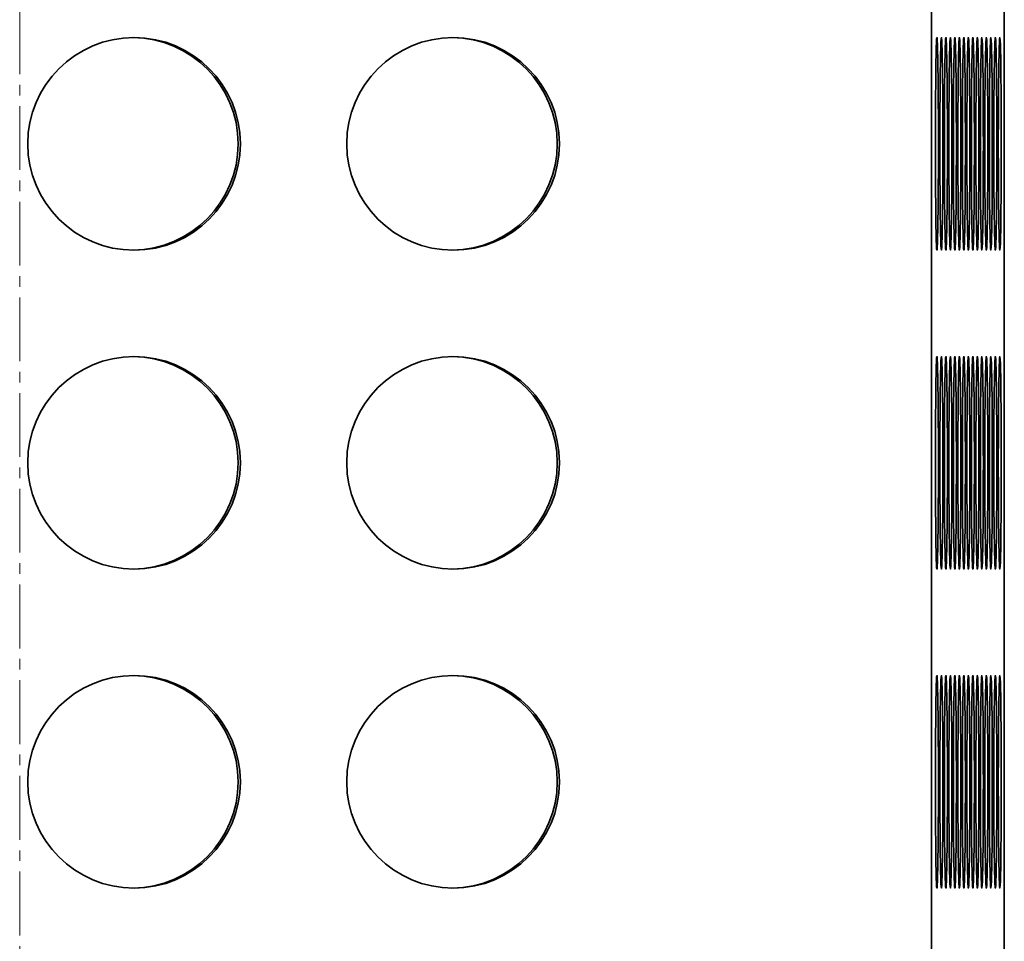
# Model space of a CAD drawing. Header units: millimetres. Extents: x 2945 to 26725, y -1082 to 16127.
# Tile 71 of 151: x 12295 to 12480, y 7329 to 7503. Entities that reach past the tile are written whole.
import ezdxf

# ---------------------------------------------------------------- set-up
doc = ezdxf.new("R2010")
doc.units = ezdxf.units.MM
doc.linetypes.add('点画线', pattern=[18, 12, -2, 2, -2])
doc.layers.add('中心线层', color=1, linetype='点画线', lineweight=18)
doc.layers.add('几何体', color=7, linetype='Continuous', lineweight=35)

msp = doc.modelspace()

# ---------------------------------------------------------------- linework, layer by layer
at = {"layer": '中心线层'}
msp.add_line((12295.254, 7900.461), (12295.254, 5098.61), dxfattribs=at)
at = {"layer": '几何体'}
for p, q in [((12466.751, 5259.352), (12466.751, 7659.352)), ((12480.412, 5259.352), (12480.412, 7659.352))]:
    msp.add_line(p, q, dxfattribs=at)
for points in [[(12468.019, 7479.352), (12468.016, 7482.017), (12468.009, 7484.635), (12467.996, 7487.159), (12467.979, 7489.544), (12467.958, 7491.747), (12467.933, 7493.728), (12467.904, 7495.453), (12467.872, 7496.891), (12467.838, 7498.015), (12467.802, 7498.807), (12467.765, 7499.251), (12467.728, 7499.34), (12467.69, 7499.073), (12467.653, 7498.454), (12467.618, 7497.493), (12467.585, 7496.209), (12467.555, 7494.625), (12467.528, 7492.767), (12467.505, 7490.67), (12467.486, 7488.372), (12467.471, 7485.912), (12467.461, 7483.335), (12467.456, 7480.687), (12467.456, 7478.016), (12467.461, 7475.368), (12467.471, 7472.791), (12467.486, 7470.331), (12467.505, 7468.033), (12467.528, 7465.936), (12467.555, 7464.078), (12467.585, 7462.494), (12467.618, 7461.21), (12467.653, 7460.249), (12467.69, 7459.63), (12467.728, 7459.363), (12467.765, 7459.452), (12467.802, 7459.896), (12467.838, 7460.688), (12467.872, 7461.813), (12467.904, 7463.25), (12467.933, 7464.975), (12467.958, 7466.957), (12467.979, 7469.159), (12467.996, 7471.544), (12468.009, 7474.068), (12468.016, 7476.686), (12468.019, 7479.352)], [(12468.864, 7479.352), (12468.861, 7482.017), (12468.854, 7484.635), (12468.841, 7487.159), (12468.824, 7489.544), (12468.803, 7491.747), (12468.778, 7493.728), (12468.749, 7495.453), (12468.717, 7496.891), (12468.683, 7498.015), (12468.647, 7498.807), (12468.61, 7499.251), (12468.573, 7499.34), (12468.535, 7499.073), (12468.498, 7498.454), (12468.463, 7497.493), (12468.43, 7496.209), (12468.4, 7494.625), (12468.373, 7492.767), (12468.35, 7490.67), (12468.331, 7488.372), (12468.316, 7485.912), (12468.306, 7483.335), (12468.301, 7480.687), (12468.301, 7478.016), (12468.306, 7475.368), (12468.316, 7472.791), (12468.331, 7470.331), (12468.35, 7468.033), (12468.373, 7465.936), (12468.4, 7464.078), (12468.43, 7462.494), (12468.463, 7461.21), (12468.498, 7460.249), (12468.535, 7459.63), (12468.573, 7459.363), (12468.61, 7459.452), (12468.647, 7459.896), (12468.683, 7460.688), (12468.717, 7461.813), (12468.749, 7463.25), (12468.778, 7464.975), (12468.803, 7466.957), (12468.824, 7469.159), (12468.841, 7471.544), (12468.854, 7474.068), (12468.861, 7476.686), (12468.864, 7479.352)], [(12469.709, 7479.352), (12469.706, 7482.017), (12469.699, 7484.635), (12469.686, 7487.159), (12469.669, 7489.544), (12469.648, 7491.747), (12469.623, 7493.728), (12469.594, 7495.453), (12469.562, 7496.891), (12469.528, 7498.015), (12469.492, 7498.807), (12469.455, 7499.251), (12469.418, 7499.34), (12469.38, 7499.073), (12469.343, 7498.454), (12469.308, 7497.493), (12469.275, 7496.209), (12469.245, 7494.625), (12469.218, 7492.767), (12469.195, 7490.67), (12469.176, 7488.372), (12469.161, 7485.912), (12469.151, 7483.335), (12469.146, 7480.687), (12469.146, 7478.016), (12469.151, 7475.368), (12469.161, 7472.791), (12469.176, 7470.331), (12469.195, 7468.033), (12469.218, 7465.936), (12469.245, 7464.078), (12469.275, 7462.494), (12469.308, 7461.21), (12469.343, 7460.249), (12469.38, 7459.63), (12469.418, 7459.363), (12469.455, 7459.452), (12469.492, 7459.896), (12469.528, 7460.688), (12469.562, 7461.813), (12469.594, 7463.25), (12469.623, 7464.975), (12469.648, 7466.957), (12469.669, 7469.159), (12469.686, 7471.544), (12469.699, 7474.068), (12469.706, 7476.686), (12469.709, 7479.352)], [(12470.554, 7479.352), (12470.551, 7482.017), (12470.544, 7484.635), (12470.531, 7487.159), (12470.514, 7489.544), (12470.493, 7491.747), (12470.468, 7493.728), (12470.439, 7495.453), (12470.407, 7496.891), (12470.373, 7498.015), (12470.337, 7498.807), (12470.3, 7499.251), (12470.263, 7499.34), (12470.225, 7499.073), (12470.188, 7498.454), (12470.153, 7497.493), (12470.12, 7496.209), (12470.09, 7494.625), (12470.063, 7492.767), (12470.04, 7490.67), (12470.021, 7488.372), (12470.006, 7485.912), (12469.996, 7483.335), (12469.991, 7480.687), (12469.991, 7478.016), (12469.996, 7475.368), (12470.006, 7472.791), (12470.021, 7470.331), (12470.04, 7468.033), (12470.063, 7465.936), (12470.09, 7464.078), (12470.12, 7462.494), (12470.153, 7461.21), (12470.188, 7460.249), (12470.225, 7459.63), (12470.263, 7459.363), (12470.3, 7459.452), (12470.337, 7459.896), (12470.373, 7460.688), (12470.407, 7461.813), (12470.439, 7463.25), (12470.468, 7464.975), (12470.493, 7466.957), (12470.514, 7469.159), (12470.531, 7471.544), (12470.544, 7474.068), (12470.551, 7476.686), (12470.554, 7479.352)], [(12471.399, 7479.352), (12471.396, 7482.017), (12471.389, 7484.635), (12471.376, 7487.159), (12471.359, 7489.544), (12471.338, 7491.747), (12471.313, 7493.728), (12471.284, 7495.453), (12471.252, 7496.891), (12471.218, 7498.015), (12471.182, 7498.807), (12471.145, 7499.251), (12471.107, 7499.34), (12471.07, 7499.073), (12471.033, 7498.454), (12470.998, 7497.493), (12470.965, 7496.209), (12470.935, 7494.625), (12470.908, 7492.767), (12470.885, 7490.67), (12470.866, 7488.372), (12470.851, 7485.912), (12470.841, 7483.335), (12470.836, 7480.687), (12470.836, 7478.016), (12470.841, 7475.368), (12470.851, 7472.791), (12470.866, 7470.331), (12470.885, 7468.033), (12470.908, 7465.936), (12470.935, 7464.078), (12470.965, 7462.494), (12470.998, 7461.21), (12471.033, 7460.249), (12471.07, 7459.63), (12471.107, 7459.363), (12471.145, 7459.452), (12471.182, 7459.896), (12471.218, 7460.688), (12471.252, 7461.813), (12471.284, 7463.25), (12471.313, 7464.975), (12471.338, 7466.957), (12471.359, 7469.159), (12471.376, 7471.544), (12471.389, 7474.068), (12471.396, 7476.686), (12471.399, 7479.352)], [(12472.244, 7479.352), (12472.241, 7482.017), (12472.234, 7484.635), (12472.221, 7487.159), (12472.204, 7489.544), (12472.183, 7491.747), (12472.158, 7493.728), (12472.129, 7495.453), (12472.097, 7496.891), (12472.063, 7498.015), (12472.027, 7498.807), (12471.99, 7499.251), (12471.952, 7499.34), (12471.915, 7499.073), (12471.878, 7498.454), (12471.843, 7497.493), (12471.81, 7496.209), (12471.78, 7494.625), (12471.753, 7492.767), (12471.73, 7490.67), (12471.711, 7488.372), (12471.696, 7485.912), (12471.686, 7483.335), (12471.681, 7480.687), (12471.681, 7478.016), (12471.686, 7475.368), (12471.696, 7472.791), (12471.711, 7470.331), (12471.73, 7468.033), (12471.753, 7465.936), (12471.78, 7464.078), (12471.81, 7462.494), (12471.843, 7461.21), (12471.878, 7460.249), (12471.915, 7459.63), (12471.952, 7459.363), (12471.99, 7459.452), (12472.027, 7459.896), (12472.063, 7460.688), (12472.097, 7461.813), (12472.129, 7463.25), (12472.158, 7464.975), (12472.183, 7466.957), (12472.204, 7469.159), (12472.221, 7471.544), (12472.234, 7474.068), (12472.241, 7476.686), (12472.244, 7479.352)], [(12473.089, 7479.352), (12473.086, 7482.017), (12473.079, 7484.635), (12473.066, 7487.159), (12473.049, 7489.544), (12473.028, 7491.747), (12473.003, 7493.728), (12472.974, 7495.453), (12472.942, 7496.891), (12472.908, 7498.015), (12472.872, 7498.807), (12472.835, 7499.251), (12472.797, 7499.34), (12472.76, 7499.073), (12472.723, 7498.454), (12472.688, 7497.493), (12472.655, 7496.209), (12472.625, 7494.625), (12472.598, 7492.767), (12472.575, 7490.67), (12472.556, 7488.372), (12472.541, 7485.912), (12472.531, 7483.335), (12472.526, 7480.687), (12472.526, 7478.016), (12472.531, 7475.368), (12472.541, 7472.791), (12472.556, 7470.331), (12472.575, 7468.033), (12472.598, 7465.936), (12472.625, 7464.078), (12472.655, 7462.494), (12472.688, 7461.21), (12472.723, 7460.249), (12472.76, 7459.63), (12472.797, 7459.363), (12472.835, 7459.452), (12472.872, 7459.896), (12472.908, 7460.688), (12472.942, 7461.813), (12472.974, 7463.25), (12473.003, 7464.975), (12473.028, 7466.957), (12473.049, 7469.159), (12473.066, 7471.544), (12473.079, 7474.068), (12473.086, 7476.686), (12473.089, 7479.352)], [(12473.934, 7479.352), (12473.931, 7482.017), (12473.924, 7484.635), (12473.911, 7487.159), (12473.894, 7489.544), (12473.873, 7491.747), (12473.848, 7493.728), (12473.819, 7495.453), (12473.787, 7496.891), (12473.753, 7498.015), (12473.717, 7498.807), (12473.68, 7499.251), (12473.642, 7499.34), (12473.605, 7499.073), (12473.568, 7498.454), (12473.533, 7497.493), (12473.5, 7496.209), (12473.47, 7494.625), (12473.443, 7492.767), (12473.42, 7490.67), (12473.401, 7488.372), (12473.386, 7485.912), (12473.376, 7483.335), (12473.371, 7480.687), (12473.371, 7478.016), (12473.376, 7475.368), (12473.386, 7472.791), (12473.401, 7470.331), (12473.42, 7468.033), (12473.443, 7465.936), (12473.47, 7464.078), (12473.5, 7462.494), (12473.533, 7461.21), (12473.568, 7460.249), (12473.605, 7459.63), (12473.642, 7459.363), (12473.68, 7459.452), (12473.717, 7459.896), (12473.753, 7460.688), (12473.787, 7461.813), (12473.819, 7463.25), (12473.848, 7464.975), (12473.873, 7466.957), (12473.894, 7469.159), (12473.911, 7471.544), (12473.924, 7474.068), (12473.931, 7476.686), (12473.934, 7479.352)], [(12474.779, 7479.352), (12474.776, 7482.017), (12474.769, 7484.635), (12474.756, 7487.159), (12474.739, 7489.544), (12474.718, 7491.747), (12474.693, 7493.728), (12474.664, 7495.453), (12474.632, 7496.891), (12474.598, 7498.015), (12474.562, 7498.807), (12474.525, 7499.251), (12474.487, 7499.34), (12474.45, 7499.073), (12474.413, 7498.454), (12474.378, 7497.493), (12474.345, 7496.209), (12474.315, 7494.625), (12474.288, 7492.767), (12474.265, 7490.67), (12474.246, 7488.372), (12474.231, 7485.912), (12474.221, 7483.335), (12474.216, 7480.687), (12474.216, 7478.016), (12474.221, 7475.368), (12474.231, 7472.791), (12474.246, 7470.331), (12474.265, 7468.033), (12474.288, 7465.936), (12474.315, 7464.078), (12474.345, 7462.494), (12474.378, 7461.21), (12474.413, 7460.249), (12474.45, 7459.63), (12474.487, 7459.363), (12474.525, 7459.452), (12474.562, 7459.896), (12474.598, 7460.688), (12474.632, 7461.813), (12474.664, 7463.25), (12474.693, 7464.975), (12474.718, 7466.957), (12474.739, 7469.159), (12474.756, 7471.544), (12474.769, 7474.068), (12474.776, 7476.686), (12474.779, 7479.352)], [(12475.624, 7479.352), (12475.621, 7482.017), (12475.614, 7484.635), (12475.601, 7487.159), (12475.584, 7489.544), (12475.563, 7491.747), (12475.538, 7493.728), (12475.509, 7495.453), (12475.477, 7496.891), (12475.443, 7498.015), (12475.407, 7498.807), (12475.37, 7499.251), (12475.332, 7499.34), (12475.295, 7499.073), (12475.258, 7498.454), (12475.223, 7497.493), (12475.19, 7496.209), (12475.16, 7494.625), (12475.133, 7492.767), (12475.11, 7490.67), (12475.09, 7488.372), (12475.076, 7485.912), (12475.066, 7483.335), (12475.061, 7480.687), (12475.061, 7478.016), (12475.066, 7475.368), (12475.076, 7472.791), (12475.09, 7470.331), (12475.11, 7468.033), (12475.133, 7465.936), (12475.16, 7464.078), (12475.19, 7462.494), (12475.223, 7461.21), (12475.258, 7460.249), (12475.295, 7459.63), (12475.332, 7459.363), (12475.37, 7459.452), (12475.407, 7459.896), (12475.443, 7460.688), (12475.477, 7461.813), (12475.509, 7463.25), (12475.538, 7464.975), (12475.563, 7466.957), (12475.584, 7469.159), (12475.601, 7471.544), (12475.614, 7474.068), (12475.621, 7476.686), (12475.624, 7479.352)], [(12476.469, 7479.352), (12476.466, 7482.017), (12476.459, 7484.635), (12476.446, 7487.159), (12476.429, 7489.544), (12476.408, 7491.747), (12476.383, 7493.728), (12476.354, 7495.453), (12476.322, 7496.891), (12476.288, 7498.015), (12476.252, 7498.807), (12476.215, 7499.251), (12476.177, 7499.34), (12476.14, 7499.073), (12476.103, 7498.454), (12476.068, 7497.493), (12476.035, 7496.209), (12476.005, 7494.625), (12475.978, 7492.767), (12475.955, 7490.67), (12475.935, 7488.372), (12475.921, 7485.912), (12475.911, 7483.335), (12475.906, 7480.687), (12475.906, 7478.016), (12475.911, 7475.368), (12475.921, 7472.791), (12475.935, 7470.331), (12475.955, 7468.033), (12475.978, 7465.936), (12476.005, 7464.078), (12476.035, 7462.494), (12476.068, 7461.21), (12476.103, 7460.249), (12476.14, 7459.63), (12476.177, 7459.363), (12476.215, 7459.452), (12476.252, 7459.896), (12476.288, 7460.688), (12476.322, 7461.813), (12476.354, 7463.25), (12476.383, 7464.975), (12476.408, 7466.957), (12476.429, 7469.159), (12476.446, 7471.544), (12476.459, 7474.068), (12476.466, 7476.686), (12476.469, 7479.352)], [(12477.314, 7479.352), (12477.311, 7482.017), (12477.304, 7484.635), (12477.291, 7487.159), (12477.274, 7489.544), (12477.253, 7491.747), (12477.228, 7493.728), (12477.199, 7495.453), (12477.167, 7496.891), (12477.133, 7498.015), (12477.097, 7498.807), (12477.06, 7499.251), (12477.022, 7499.34), (12476.985, 7499.073), (12476.948, 7498.454), (12476.913, 7497.493), (12476.88, 7496.209), (12476.85, 7494.625), (12476.823, 7492.767), (12476.8, 7490.67), (12476.78, 7488.372), (12476.766, 7485.912), (12476.756, 7483.335), (12476.751, 7480.687), (12476.751, 7478.016), (12476.756, 7475.368), (12476.766, 7472.791), (12476.78, 7470.331), (12476.8, 7468.033), (12476.823, 7465.936), (12476.85, 7464.078), (12476.88, 7462.494), (12476.913, 7461.21), (12476.948, 7460.249), (12476.985, 7459.63), (12477.022, 7459.363), (12477.06, 7459.452), (12477.097, 7459.896), (12477.133, 7460.688), (12477.167, 7461.813), (12477.199, 7463.25), (12477.228, 7464.975), (12477.253, 7466.957), (12477.274, 7469.159), (12477.291, 7471.544), (12477.304, 7474.068), (12477.311, 7476.686), (12477.314, 7479.352)], [(12478.159, 7479.352), (12478.156, 7482.017), (12478.149, 7484.635), (12478.136, 7487.159), (12478.119, 7489.544), (12478.098, 7491.747), (12478.073, 7493.728), (12478.044, 7495.453), (12478.012, 7496.891), (12477.978, 7498.015), (12477.942, 7498.807), (12477.905, 7499.251), (12477.867, 7499.34), (12477.83, 7499.073), (12477.793, 7498.454), (12477.758, 7497.493), (12477.725, 7496.209), (12477.695, 7494.625), (12477.668, 7492.767), (12477.645, 7490.67), (12477.625, 7488.372), (12477.611, 7485.912), (12477.601, 7483.335), (12477.596, 7480.687), (12477.596, 7478.016), (12477.601, 7475.368), (12477.611, 7472.791), (12477.625, 7470.331), (12477.645, 7468.033), (12477.668, 7465.936), (12477.695, 7464.078), (12477.725, 7462.494), (12477.758, 7461.21), (12477.793, 7460.249), (12477.83, 7459.63), (12477.867, 7459.363), (12477.905, 7459.452), (12477.942, 7459.896), (12477.978, 7460.688), (12478.012, 7461.813), (12478.044, 7463.25), (12478.073, 7464.975), (12478.098, 7466.957), (12478.119, 7469.159), (12478.136, 7471.544), (12478.149, 7474.068), (12478.156, 7476.686), (12478.159, 7479.352)], [(12479.004, 7479.352), (12479.001, 7482.017), (12478.994, 7484.635), (12478.981, 7487.159), (12478.964, 7489.544), (12478.943, 7491.747), (12478.918, 7493.728), (12478.889, 7495.453), (12478.857, 7496.891), (12478.823, 7498.015), (12478.787, 7498.807), (12478.75, 7499.251), (12478.712, 7499.34), (12478.675, 7499.073), (12478.638, 7498.454), (12478.603, 7497.493), (12478.57, 7496.209), (12478.54, 7494.625), (12478.513, 7492.767), (12478.49, 7490.67), (12478.47, 7488.372), (12478.456, 7485.912), (12478.446, 7483.335), (12478.441, 7480.687), (12478.441, 7478.016), (12478.446, 7475.368), (12478.456, 7472.791), (12478.47, 7470.331), (12478.49, 7468.033), (12478.513, 7465.936), (12478.54, 7464.078), (12478.57, 7462.494), (12478.603, 7461.21), (12478.638, 7460.249), (12478.675, 7459.63), (12478.712, 7459.363), (12478.75, 7459.452), (12478.787, 7459.896), (12478.823, 7460.688), (12478.857, 7461.813), (12478.889, 7463.25), (12478.918, 7464.975), (12478.943, 7466.957), (12478.964, 7469.159), (12478.981, 7471.544), (12478.994, 7474.068), (12479.001, 7476.686), (12479.004, 7479.352)], [(12479.849, 7479.352), (12479.846, 7482.017), (12479.839, 7484.635), (12479.826, 7487.159), (12479.809, 7489.544), (12479.788, 7491.747), (12479.763, 7493.728), (12479.734, 7495.453), (12479.702, 7496.891), (12479.668, 7498.015), (12479.632, 7498.807), (12479.595, 7499.251), (12479.557, 7499.34), (12479.52, 7499.073), (12479.483, 7498.454), (12479.448, 7497.493), (12479.415, 7496.209), (12479.385, 7494.625), (12479.358, 7492.767), (12479.335, 7490.67), (12479.315, 7488.372), (12479.301, 7485.912), (12479.291, 7483.335), (12479.286, 7480.687), (12479.286, 7478.016), (12479.291, 7475.368), (12479.301, 7472.791), (12479.315, 7470.331), (12479.335, 7468.033), (12479.358, 7465.936), (12479.385, 7464.078), (12479.415, 7462.494), (12479.448, 7461.21), (12479.483, 7460.249), (12479.52, 7459.63), (12479.557, 7459.363), (12479.595, 7459.452), (12479.632, 7459.896), (12479.668, 7460.688), (12479.702, 7461.813), (12479.734, 7463.25), (12479.763, 7464.975), (12479.788, 7466.957), (12479.809, 7469.159), (12479.826, 7471.544), (12479.839, 7474.068), (12479.846, 7476.686), (12479.849, 7479.352)], [(12468.019, 7419.352), (12468.016, 7422.017), (12468.009, 7424.635), (12467.996, 7427.159), (12467.979, 7429.544), (12467.958, 7431.747), (12467.933, 7433.728), (12467.904, 7435.453), (12467.872, 7436.891), (12467.838, 7438.015), (12467.802, 7438.807), (12467.765, 7439.251), (12467.728, 7439.34), (12467.69, 7439.073), (12467.653, 7438.454), (12467.618, 7437.493), (12467.585, 7436.209), (12467.555, 7434.625), (12467.528, 7432.767), (12467.505, 7430.67), (12467.486, 7428.372), (12467.471, 7425.912), (12467.461, 7423.335), (12467.456, 7420.687), (12467.456, 7418.016), (12467.461, 7415.368), (12467.471, 7412.791), (12467.486, 7410.331), (12467.505, 7408.033), (12467.528, 7405.936), (12467.555, 7404.078), (12467.585, 7402.494), (12467.618, 7401.21), (12467.653, 7400.249), (12467.69, 7399.63), (12467.728, 7399.363), (12467.765, 7399.452), (12467.802, 7399.896), (12467.838, 7400.688), (12467.872, 7401.813), (12467.904, 7403.25), (12467.933, 7404.975), (12467.958, 7406.957), (12467.979, 7409.159), (12467.996, 7411.544), (12468.009, 7414.068), (12468.016, 7416.686), (12468.019, 7419.352)], [(12468.864, 7419.352), (12468.861, 7422.017), (12468.854, 7424.635), (12468.841, 7427.159), (12468.824, 7429.544), (12468.803, 7431.747), (12468.778, 7433.728), (12468.749, 7435.453), (12468.717, 7436.891), (12468.683, 7438.015), (12468.647, 7438.807), (12468.61, 7439.251), (12468.573, 7439.34), (12468.535, 7439.073), (12468.498, 7438.454), (12468.463, 7437.493), (12468.43, 7436.209), (12468.4, 7434.625), (12468.373, 7432.767), (12468.35, 7430.67), (12468.331, 7428.372), (12468.316, 7425.912), (12468.306, 7423.335), (12468.301, 7420.687), (12468.301, 7418.016), (12468.306, 7415.368), (12468.316, 7412.791), (12468.331, 7410.331), (12468.35, 7408.033), (12468.373, 7405.936), (12468.4, 7404.078), (12468.43, 7402.494), (12468.463, 7401.21), (12468.498, 7400.249), (12468.535, 7399.63), (12468.573, 7399.363), (12468.61, 7399.452), (12468.647, 7399.896), (12468.683, 7400.688), (12468.717, 7401.813), (12468.749, 7403.25), (12468.778, 7404.975), (12468.803, 7406.957), (12468.824, 7409.159), (12468.841, 7411.544), (12468.854, 7414.068), (12468.861, 7416.686), (12468.864, 7419.352)], [(12469.709, 7419.352), (12469.706, 7422.017), (12469.699, 7424.635), (12469.686, 7427.159), (12469.669, 7429.544), (12469.648, 7431.747), (12469.623, 7433.728), (12469.594, 7435.453), (12469.562, 7436.891), (12469.528, 7438.015), (12469.492, 7438.807), (12469.455, 7439.251), (12469.418, 7439.34), (12469.38, 7439.073), (12469.343, 7438.454), (12469.308, 7437.493), (12469.275, 7436.209), (12469.245, 7434.625), (12469.218, 7432.767), (12469.195, 7430.67), (12469.176, 7428.372), (12469.161, 7425.912), (12469.151, 7423.335), (12469.146, 7420.687), (12469.146, 7418.016), (12469.151, 7415.368), (12469.161, 7412.791), (12469.176, 7410.331), (12469.195, 7408.033), (12469.218, 7405.936), (12469.245, 7404.078), (12469.275, 7402.494), (12469.308, 7401.21), (12469.343, 7400.249), (12469.38, 7399.63), (12469.418, 7399.363), (12469.455, 7399.452), (12469.492, 7399.896), (12469.528, 7400.688), (12469.562, 7401.813), (12469.594, 7403.25), (12469.623, 7404.975), (12469.648, 7406.957), (12469.669, 7409.159), (12469.686, 7411.544), (12469.699, 7414.068), (12469.706, 7416.686), (12469.709, 7419.352)], [(12470.554, 7419.352), (12470.551, 7422.017), (12470.544, 7424.635), (12470.531, 7427.159), (12470.514, 7429.544), (12470.493, 7431.747), (12470.468, 7433.728), (12470.439, 7435.453), (12470.407, 7436.891), (12470.373, 7438.015), (12470.337, 7438.807), (12470.3, 7439.251), (12470.263, 7439.34), (12470.225, 7439.073), (12470.188, 7438.454), (12470.153, 7437.493), (12470.12, 7436.209), (12470.09, 7434.625), (12470.063, 7432.767), (12470.04, 7430.67), (12470.021, 7428.372), (12470.006, 7425.912), (12469.996, 7423.335), (12469.991, 7420.687), (12469.991, 7418.016), (12469.996, 7415.368), (12470.006, 7412.791), (12470.021, 7410.331), (12470.04, 7408.033), (12470.063, 7405.936), (12470.09, 7404.078), (12470.12, 7402.494), (12470.153, 7401.21), (12470.188, 7400.249), (12470.225, 7399.63), (12470.263, 7399.363), (12470.3, 7399.452), (12470.337, 7399.896), (12470.373, 7400.688), (12470.407, 7401.813), (12470.439, 7403.25), (12470.468, 7404.975), (12470.493, 7406.957), (12470.514, 7409.159), (12470.531, 7411.544), (12470.544, 7414.068), (12470.551, 7416.686), (12470.554, 7419.352)], [(12471.399, 7419.352), (12471.396, 7422.017), (12471.389, 7424.635), (12471.376, 7427.159), (12471.359, 7429.544), (12471.338, 7431.747), (12471.313, 7433.728), (12471.284, 7435.453), (12471.252, 7436.891), (12471.218, 7438.015), (12471.182, 7438.807), (12471.145, 7439.251), (12471.107, 7439.34), (12471.07, 7439.073), (12471.033, 7438.454), (12470.998, 7437.493), (12470.965, 7436.209), (12470.935, 7434.625), (12470.908, 7432.767), (12470.885, 7430.67), (12470.866, 7428.372), (12470.851, 7425.912), (12470.841, 7423.335), (12470.836, 7420.687), (12470.836, 7418.016), (12470.841, 7415.368), (12470.851, 7412.791), (12470.866, 7410.331), (12470.885, 7408.033), (12470.908, 7405.936), (12470.935, 7404.078), (12470.965, 7402.494), (12470.998, 7401.21), (12471.033, 7400.249), (12471.07, 7399.63), (12471.107, 7399.363), (12471.145, 7399.452), (12471.182, 7399.896), (12471.218, 7400.688), (12471.252, 7401.813), (12471.284, 7403.25), (12471.313, 7404.975), (12471.338, 7406.957), (12471.359, 7409.159), (12471.376, 7411.544), (12471.389, 7414.068), (12471.396, 7416.686), (12471.399, 7419.352)], [(12472.244, 7419.352), (12472.241, 7422.017), (12472.234, 7424.635), (12472.221, 7427.159), (12472.204, 7429.544), (12472.183, 7431.747), (12472.158, 7433.728), (12472.129, 7435.453), (12472.097, 7436.891), (12472.063, 7438.015), (12472.027, 7438.807), (12471.99, 7439.251), (12471.952, 7439.34), (12471.915, 7439.073), (12471.878, 7438.454), (12471.843, 7437.493), (12471.81, 7436.209), (12471.78, 7434.625), (12471.753, 7432.767), (12471.73, 7430.67), (12471.711, 7428.372), (12471.696, 7425.912), (12471.686, 7423.335), (12471.681, 7420.687), (12471.681, 7418.016), (12471.686, 7415.368), (12471.696, 7412.791), (12471.711, 7410.331), (12471.73, 7408.033), (12471.753, 7405.936), (12471.78, 7404.078), (12471.81, 7402.494), (12471.843, 7401.21), (12471.878, 7400.249), (12471.915, 7399.63), (12471.952, 7399.363), (12471.99, 7399.452), (12472.027, 7399.896), (12472.063, 7400.688), (12472.097, 7401.813), (12472.129, 7403.25), (12472.158, 7404.975), (12472.183, 7406.957), (12472.204, 7409.159), (12472.221, 7411.544), (12472.234, 7414.068), (12472.241, 7416.686), (12472.244, 7419.352)], [(12473.089, 7419.352), (12473.086, 7422.017), (12473.079, 7424.635), (12473.066, 7427.159), (12473.049, 7429.544), (12473.028, 7431.747), (12473.003, 7433.728), (12472.974, 7435.453), (12472.942, 7436.891), (12472.908, 7438.015), (12472.872, 7438.807), (12472.835, 7439.251), (12472.797, 7439.34), (12472.76, 7439.073), (12472.723, 7438.454), (12472.688, 7437.493), (12472.655, 7436.209), (12472.625, 7434.625), (12472.598, 7432.767), (12472.575, 7430.67), (12472.556, 7428.372), (12472.541, 7425.912), (12472.531, 7423.335), (12472.526, 7420.687), (12472.526, 7418.016), (12472.531, 7415.368), (12472.541, 7412.791), (12472.556, 7410.331), (12472.575, 7408.033), (12472.598, 7405.936), (12472.625, 7404.078), (12472.655, 7402.494), (12472.688, 7401.21), (12472.723, 7400.249), (12472.76, 7399.63), (12472.797, 7399.363), (12472.835, 7399.452), (12472.872, 7399.896), (12472.908, 7400.688), (12472.942, 7401.813), (12472.974, 7403.25), (12473.003, 7404.975), (12473.028, 7406.957), (12473.049, 7409.159), (12473.066, 7411.544), (12473.079, 7414.068), (12473.086, 7416.686), (12473.089, 7419.352)], [(12473.934, 7419.352), (12473.931, 7422.017), (12473.924, 7424.635), (12473.911, 7427.159), (12473.894, 7429.544), (12473.873, 7431.747), (12473.848, 7433.728), (12473.819, 7435.453), (12473.787, 7436.891), (12473.753, 7438.015), (12473.717, 7438.807), (12473.68, 7439.251), (12473.642, 7439.34), (12473.605, 7439.073), (12473.568, 7438.454), (12473.533, 7437.493), (12473.5, 7436.209), (12473.47, 7434.625), (12473.443, 7432.767), (12473.42, 7430.67), (12473.401, 7428.372), (12473.386, 7425.912), (12473.376, 7423.335), (12473.371, 7420.687), (12473.371, 7418.016), (12473.376, 7415.368), (12473.386, 7412.791), (12473.401, 7410.331), (12473.42, 7408.033), (12473.443, 7405.936), (12473.47, 7404.078), (12473.5, 7402.494), (12473.533, 7401.21), (12473.568, 7400.249), (12473.605, 7399.63), (12473.642, 7399.363), (12473.68, 7399.452), (12473.717, 7399.896), (12473.753, 7400.688), (12473.787, 7401.813), (12473.819, 7403.25), (12473.848, 7404.975), (12473.873, 7406.957), (12473.894, 7409.159), (12473.911, 7411.544), (12473.924, 7414.068), (12473.931, 7416.686), (12473.934, 7419.352)], [(12474.779, 7419.352), (12474.776, 7422.017), (12474.769, 7424.635), (12474.756, 7427.159), (12474.739, 7429.544), (12474.718, 7431.747), (12474.693, 7433.728), (12474.664, 7435.453), (12474.632, 7436.891), (12474.598, 7438.015), (12474.562, 7438.807), (12474.525, 7439.251), (12474.487, 7439.34), (12474.45, 7439.073), (12474.413, 7438.454), (12474.378, 7437.493), (12474.345, 7436.209), (12474.315, 7434.625), (12474.288, 7432.767), (12474.265, 7430.67), (12474.246, 7428.372), (12474.231, 7425.912), (12474.221, 7423.335), (12474.216, 7420.687), (12474.216, 7418.016), (12474.221, 7415.368), (12474.231, 7412.791), (12474.246, 7410.331), (12474.265, 7408.033), (12474.288, 7405.936), (12474.315, 7404.078), (12474.345, 7402.494), (12474.378, 7401.21), (12474.413, 7400.249), (12474.45, 7399.63), (12474.487, 7399.363), (12474.525, 7399.452), (12474.562, 7399.896), (12474.598, 7400.688), (12474.632, 7401.813), (12474.664, 7403.25), (12474.693, 7404.975), (12474.718, 7406.957), (12474.739, 7409.159), (12474.756, 7411.544), (12474.769, 7414.068), (12474.776, 7416.686), (12474.779, 7419.352)], [(12475.624, 7419.352), (12475.621, 7422.017), (12475.614, 7424.635), (12475.601, 7427.159), (12475.584, 7429.544), (12475.563, 7431.747), (12475.538, 7433.728), (12475.509, 7435.453), (12475.477, 7436.891), (12475.443, 7438.015), (12475.407, 7438.807), (12475.37, 7439.251), (12475.332, 7439.34), (12475.295, 7439.073), (12475.258, 7438.454), (12475.223, 7437.493), (12475.19, 7436.209), (12475.16, 7434.625), (12475.133, 7432.767), (12475.11, 7430.67), (12475.09, 7428.372), (12475.076, 7425.912), (12475.066, 7423.335), (12475.061, 7420.687), (12475.061, 7418.016), (12475.066, 7415.368), (12475.076, 7412.791), (12475.09, 7410.331), (12475.11, 7408.033), (12475.133, 7405.936), (12475.16, 7404.078), (12475.19, 7402.494), (12475.223, 7401.21), (12475.258, 7400.249), (12475.295, 7399.63), (12475.332, 7399.363), (12475.37, 7399.452), (12475.407, 7399.896), (12475.443, 7400.688), (12475.477, 7401.813), (12475.509, 7403.25), (12475.538, 7404.975), (12475.563, 7406.957), (12475.584, 7409.159), (12475.601, 7411.544), (12475.614, 7414.068), (12475.621, 7416.686), (12475.624, 7419.352)], [(12476.469, 7419.352), (12476.466, 7422.017), (12476.459, 7424.635), (12476.446, 7427.159), (12476.429, 7429.544), (12476.408, 7431.747), (12476.383, 7433.728), (12476.354, 7435.453), (12476.322, 7436.891), (12476.288, 7438.015), (12476.252, 7438.807), (12476.215, 7439.251), (12476.177, 7439.34), (12476.14, 7439.073), (12476.103, 7438.454), (12476.068, 7437.493), (12476.035, 7436.209), (12476.005, 7434.625), (12475.978, 7432.767), (12475.955, 7430.67), (12475.935, 7428.372), (12475.921, 7425.912), (12475.911, 7423.335), (12475.906, 7420.687), (12475.906, 7418.016), (12475.911, 7415.368), (12475.921, 7412.791), (12475.935, 7410.331), (12475.955, 7408.033), (12475.978, 7405.936), (12476.005, 7404.078), (12476.035, 7402.494), (12476.068, 7401.21), (12476.103, 7400.249), (12476.14, 7399.63), (12476.177, 7399.363), (12476.215, 7399.452), (12476.252, 7399.896), (12476.288, 7400.688), (12476.322, 7401.813), (12476.354, 7403.25), (12476.383, 7404.975), (12476.408, 7406.957), (12476.429, 7409.159), (12476.446, 7411.544), (12476.459, 7414.068), (12476.466, 7416.686), (12476.469, 7419.352)], [(12477.314, 7419.352), (12477.311, 7422.017), (12477.304, 7424.635), (12477.291, 7427.159), (12477.274, 7429.544), (12477.253, 7431.747), (12477.228, 7433.728), (12477.199, 7435.453), (12477.167, 7436.891), (12477.133, 7438.015), (12477.097, 7438.807), (12477.06, 7439.251), (12477.022, 7439.34), (12476.985, 7439.073), (12476.948, 7438.454), (12476.913, 7437.493), (12476.88, 7436.209), (12476.85, 7434.625), (12476.823, 7432.767), (12476.8, 7430.67), (12476.78, 7428.372), (12476.766, 7425.912), (12476.756, 7423.335), (12476.751, 7420.687), (12476.751, 7418.016), (12476.756, 7415.368), (12476.766, 7412.791), (12476.78, 7410.331), (12476.8, 7408.033), (12476.823, 7405.936), (12476.85, 7404.078), (12476.88, 7402.494), (12476.913, 7401.21), (12476.948, 7400.249), (12476.985, 7399.63), (12477.022, 7399.363), (12477.06, 7399.452), (12477.097, 7399.896), (12477.133, 7400.688), (12477.167, 7401.813), (12477.199, 7403.25), (12477.228, 7404.975), (12477.253, 7406.957), (12477.274, 7409.159), (12477.291, 7411.544), (12477.304, 7414.068), (12477.311, 7416.686), (12477.314, 7419.352)], [(12478.159, 7419.352), (12478.156, 7422.017), (12478.149, 7424.635), (12478.136, 7427.159), (12478.119, 7429.544), (12478.098, 7431.747), (12478.073, 7433.728), (12478.044, 7435.453), (12478.012, 7436.891), (12477.978, 7438.015), (12477.942, 7438.807), (12477.905, 7439.251), (12477.867, 7439.34), (12477.83, 7439.073), (12477.793, 7438.454), (12477.758, 7437.493), (12477.725, 7436.209), (12477.695, 7434.625), (12477.668, 7432.767), (12477.645, 7430.67), (12477.625, 7428.372), (12477.611, 7425.912), (12477.601, 7423.335), (12477.596, 7420.687), (12477.596, 7418.016), (12477.601, 7415.368), (12477.611, 7412.791), (12477.625, 7410.331), (12477.645, 7408.033), (12477.668, 7405.936), (12477.695, 7404.078), (12477.725, 7402.494), (12477.758, 7401.21), (12477.793, 7400.249), (12477.83, 7399.63), (12477.867, 7399.363), (12477.905, 7399.452), (12477.942, 7399.896), (12477.978, 7400.688), (12478.012, 7401.813), (12478.044, 7403.25), (12478.073, 7404.975), (12478.098, 7406.957), (12478.119, 7409.159), (12478.136, 7411.544), (12478.149, 7414.068), (12478.156, 7416.686), (12478.159, 7419.352)], [(12479.004, 7419.352), (12479.001, 7422.017), (12478.994, 7424.635), (12478.981, 7427.159), (12478.964, 7429.544), (12478.943, 7431.747), (12478.918, 7433.728), (12478.889, 7435.453), (12478.857, 7436.891), (12478.823, 7438.015), (12478.787, 7438.807), (12478.75, 7439.251), (12478.712, 7439.34), (12478.675, 7439.073), (12478.638, 7438.454), (12478.603, 7437.493), (12478.57, 7436.209), (12478.54, 7434.625), (12478.513, 7432.767), (12478.49, 7430.67), (12478.47, 7428.372), (12478.456, 7425.912), (12478.446, 7423.335), (12478.441, 7420.687), (12478.441, 7418.016), (12478.446, 7415.368), (12478.456, 7412.791), (12478.47, 7410.331), (12478.49, 7408.033), (12478.513, 7405.936), (12478.54, 7404.078), (12478.57, 7402.494), (12478.603, 7401.21), (12478.638, 7400.249), (12478.675, 7399.63), (12478.712, 7399.363), (12478.75, 7399.452), (12478.787, 7399.896), (12478.823, 7400.688), (12478.857, 7401.813), (12478.889, 7403.25), (12478.918, 7404.975), (12478.943, 7406.957), (12478.964, 7409.159), (12478.981, 7411.544), (12478.994, 7414.068), (12479.001, 7416.686), (12479.004, 7419.352)], [(12479.849, 7419.352), (12479.846, 7422.017), (12479.839, 7424.635), (12479.826, 7427.159), (12479.809, 7429.544), (12479.788, 7431.747), (12479.763, 7433.728), (12479.734, 7435.453), (12479.702, 7436.891), (12479.668, 7438.015), (12479.632, 7438.807), (12479.595, 7439.251), (12479.557, 7439.34), (12479.52, 7439.073), (12479.483, 7438.454), (12479.448, 7437.493), (12479.415, 7436.209), (12479.385, 7434.625), (12479.358, 7432.767), (12479.335, 7430.67), (12479.315, 7428.372), (12479.301, 7425.912), (12479.291, 7423.335), (12479.286, 7420.687), (12479.286, 7418.016), (12479.291, 7415.368), (12479.301, 7412.791), (12479.315, 7410.331), (12479.335, 7408.033), (12479.358, 7405.936), (12479.385, 7404.078), (12479.415, 7402.494), (12479.448, 7401.21), (12479.483, 7400.249), (12479.52, 7399.63), (12479.557, 7399.363), (12479.595, 7399.452), (12479.632, 7399.896), (12479.668, 7400.688), (12479.702, 7401.813), (12479.734, 7403.25), (12479.763, 7404.975), (12479.788, 7406.957), (12479.809, 7409.159), (12479.826, 7411.544), (12479.839, 7414.068), (12479.846, 7416.686), (12479.849, 7419.352)], [(12468.019, 7359.352), (12468.016, 7362.017), (12468.009, 7364.635), (12467.996, 7367.159), (12467.979, 7369.544), (12467.958, 7371.747), (12467.933, 7373.728), (12467.904, 7375.453), (12467.872, 7376.891), (12467.838, 7378.015), (12467.802, 7378.807), (12467.765, 7379.251), (12467.728, 7379.34), (12467.69, 7379.073), (12467.653, 7378.454), (12467.618, 7377.493), (12467.585, 7376.209), (12467.555, 7374.625), (12467.528, 7372.767), (12467.505, 7370.67), (12467.486, 7368.372), (12467.471, 7365.912), (12467.461, 7363.335), (12467.456, 7360.687), (12467.456, 7358.016), (12467.461, 7355.368), (12467.471, 7352.791), (12467.486, 7350.331), (12467.505, 7348.033), (12467.528, 7345.936), (12467.555, 7344.078), (12467.585, 7342.494), (12467.618, 7341.21), (12467.653, 7340.249), (12467.69, 7339.63), (12467.728, 7339.363), (12467.765, 7339.452), (12467.802, 7339.896), (12467.838, 7340.688), (12467.872, 7341.813), (12467.904, 7343.25), (12467.933, 7344.975), (12467.958, 7346.957), (12467.979, 7349.159), (12467.996, 7351.544), (12468.009, 7354.068), (12468.016, 7356.686), (12468.019, 7359.352)], [(12468.864, 7359.352), (12468.861, 7362.017), (12468.854, 7364.635), (12468.841, 7367.159), (12468.824, 7369.544), (12468.803, 7371.747), (12468.778, 7373.728), (12468.749, 7375.453), (12468.717, 7376.891), (12468.683, 7378.015), (12468.647, 7378.807), (12468.61, 7379.251), (12468.573, 7379.34), (12468.535, 7379.073), (12468.498, 7378.454), (12468.463, 7377.493), (12468.43, 7376.209), (12468.4, 7374.625), (12468.373, 7372.767), (12468.35, 7370.67), (12468.331, 7368.372), (12468.316, 7365.912), (12468.306, 7363.335), (12468.301, 7360.687), (12468.301, 7358.016), (12468.306, 7355.368), (12468.316, 7352.791), (12468.331, 7350.331), (12468.35, 7348.033), (12468.373, 7345.936), (12468.4, 7344.078), (12468.43, 7342.494), (12468.463, 7341.21), (12468.498, 7340.249), (12468.535, 7339.63), (12468.573, 7339.363), (12468.61, 7339.452), (12468.647, 7339.896), (12468.683, 7340.688), (12468.717, 7341.813), (12468.749, 7343.25), (12468.778, 7344.975), (12468.803, 7346.957), (12468.824, 7349.159), (12468.841, 7351.544), (12468.854, 7354.068), (12468.861, 7356.686), (12468.864, 7359.352)], [(12469.709, 7359.352), (12469.706, 7362.017), (12469.699, 7364.635), (12469.686, 7367.159), (12469.669, 7369.544), (12469.648, 7371.747), (12469.623, 7373.728), (12469.594, 7375.453), (12469.562, 7376.891), (12469.528, 7378.015), (12469.492, 7378.807), (12469.455, 7379.251), (12469.418, 7379.34), (12469.38, 7379.073), (12469.343, 7378.454), (12469.308, 7377.493), (12469.275, 7376.209), (12469.245, 7374.625), (12469.218, 7372.767), (12469.195, 7370.67), (12469.176, 7368.372), (12469.161, 7365.912), (12469.151, 7363.335), (12469.146, 7360.687), (12469.146, 7358.016), (12469.151, 7355.368), (12469.161, 7352.791), (12469.176, 7350.331), (12469.195, 7348.033), (12469.218, 7345.936), (12469.245, 7344.078), (12469.275, 7342.494), (12469.308, 7341.21), (12469.343, 7340.249), (12469.38, 7339.63), (12469.418, 7339.363), (12469.455, 7339.452), (12469.492, 7339.896), (12469.528, 7340.688), (12469.562, 7341.813), (12469.594, 7343.25), (12469.623, 7344.975), (12469.648, 7346.957), (12469.669, 7349.159), (12469.686, 7351.544), (12469.699, 7354.068), (12469.706, 7356.686), (12469.709, 7359.352)], [(12470.554, 7359.352), (12470.551, 7362.017), (12470.544, 7364.635), (12470.531, 7367.159), (12470.514, 7369.544), (12470.493, 7371.747), (12470.468, 7373.728), (12470.439, 7375.453), (12470.407, 7376.891), (12470.373, 7378.015), (12470.337, 7378.807), (12470.3, 7379.251), (12470.263, 7379.34), (12470.225, 7379.073), (12470.188, 7378.454), (12470.153, 7377.493), (12470.12, 7376.209), (12470.09, 7374.625), (12470.063, 7372.767), (12470.04, 7370.67), (12470.021, 7368.372), (12470.006, 7365.912), (12469.996, 7363.335), (12469.991, 7360.687), (12469.991, 7358.016), (12469.996, 7355.368), (12470.006, 7352.791), (12470.021, 7350.331), (12470.04, 7348.033), (12470.063, 7345.936), (12470.09, 7344.078), (12470.12, 7342.494), (12470.153, 7341.21), (12470.188, 7340.249), (12470.225, 7339.63), (12470.263, 7339.363), (12470.3, 7339.452), (12470.337, 7339.896), (12470.373, 7340.688), (12470.407, 7341.813), (12470.439, 7343.25), (12470.468, 7344.975), (12470.493, 7346.957), (12470.514, 7349.159), (12470.531, 7351.544), (12470.544, 7354.068), (12470.551, 7356.686), (12470.554, 7359.352)], [(12471.399, 7359.352), (12471.396, 7362.017), (12471.389, 7364.635), (12471.376, 7367.159), (12471.359, 7369.544), (12471.338, 7371.747), (12471.313, 7373.728), (12471.284, 7375.453), (12471.252, 7376.891), (12471.218, 7378.015), (12471.182, 7378.807), (12471.145, 7379.251), (12471.107, 7379.34), (12471.07, 7379.073), (12471.033, 7378.454), (12470.998, 7377.493), (12470.965, 7376.209), (12470.935, 7374.625), (12470.908, 7372.767), (12470.885, 7370.67), (12470.866, 7368.372), (12470.851, 7365.912), (12470.841, 7363.335), (12470.836, 7360.687), (12470.836, 7358.016), (12470.841, 7355.368), (12470.851, 7352.791), (12470.866, 7350.331), (12470.885, 7348.033), (12470.908, 7345.936), (12470.935, 7344.078), (12470.965, 7342.494), (12470.998, 7341.21), (12471.033, 7340.249), (12471.07, 7339.63), (12471.107, 7339.363), (12471.145, 7339.452), (12471.182, 7339.896), (12471.218, 7340.688), (12471.252, 7341.813), (12471.284, 7343.25), (12471.313, 7344.975), (12471.338, 7346.957), (12471.359, 7349.159), (12471.376, 7351.544), (12471.389, 7354.068), (12471.396, 7356.686), (12471.399, 7359.352)], [(12472.244, 7359.352), (12472.241, 7362.017), (12472.234, 7364.635), (12472.221, 7367.159), (12472.204, 7369.544), (12472.183, 7371.747), (12472.158, 7373.728), (12472.129, 7375.453), (12472.097, 7376.891), (12472.063, 7378.015), (12472.027, 7378.807), (12471.99, 7379.251), (12471.952, 7379.34), (12471.915, 7379.073), (12471.878, 7378.454), (12471.843, 7377.493), (12471.81, 7376.209), (12471.78, 7374.625), (12471.753, 7372.767), (12471.73, 7370.67), (12471.711, 7368.372), (12471.696, 7365.912), (12471.686, 7363.335), (12471.681, 7360.687), (12471.681, 7358.016), (12471.686, 7355.368), (12471.696, 7352.791), (12471.711, 7350.331), (12471.73, 7348.033), (12471.753, 7345.936), (12471.78, 7344.078), (12471.81, 7342.494), (12471.843, 7341.21), (12471.878, 7340.249), (12471.915, 7339.63), (12471.952, 7339.363), (12471.99, 7339.452), (12472.027, 7339.896), (12472.063, 7340.688), (12472.097, 7341.813), (12472.129, 7343.25), (12472.158, 7344.975), (12472.183, 7346.957), (12472.204, 7349.159), (12472.221, 7351.544), (12472.234, 7354.068), (12472.241, 7356.686), (12472.244, 7359.352)], [(12473.089, 7359.352), (12473.086, 7362.017), (12473.079, 7364.635), (12473.066, 7367.159), (12473.049, 7369.544), (12473.028, 7371.747), (12473.003, 7373.728), (12472.974, 7375.453), (12472.942, 7376.891), (12472.908, 7378.015), (12472.872, 7378.807), (12472.835, 7379.251), (12472.797, 7379.34), (12472.76, 7379.073), (12472.723, 7378.454), (12472.688, 7377.493), (12472.655, 7376.209), (12472.625, 7374.625), (12472.598, 7372.767), (12472.575, 7370.67), (12472.556, 7368.372), (12472.541, 7365.912), (12472.531, 7363.335), (12472.526, 7360.687), (12472.526, 7358.016), (12472.531, 7355.368), (12472.541, 7352.791), (12472.556, 7350.331), (12472.575, 7348.033), (12472.598, 7345.936), (12472.625, 7344.078), (12472.655, 7342.494), (12472.688, 7341.21), (12472.723, 7340.249), (12472.76, 7339.63), (12472.797, 7339.363), (12472.835, 7339.452), (12472.872, 7339.896), (12472.908, 7340.688), (12472.942, 7341.813), (12472.974, 7343.25), (12473.003, 7344.975), (12473.028, 7346.957), (12473.049, 7349.159), (12473.066, 7351.544), (12473.079, 7354.068), (12473.086, 7356.686), (12473.089, 7359.352)], [(12473.934, 7359.352), (12473.931, 7362.017), (12473.924, 7364.635), (12473.911, 7367.159), (12473.894, 7369.544), (12473.873, 7371.747), (12473.848, 7373.728), (12473.819, 7375.453), (12473.787, 7376.891), (12473.753, 7378.015), (12473.717, 7378.807), (12473.68, 7379.251), (12473.642, 7379.34), (12473.605, 7379.073), (12473.568, 7378.454), (12473.533, 7377.493), (12473.5, 7376.209), (12473.47, 7374.625), (12473.443, 7372.767), (12473.42, 7370.67), (12473.401, 7368.372), (12473.386, 7365.912), (12473.376, 7363.335), (12473.371, 7360.687), (12473.371, 7358.016), (12473.376, 7355.368), (12473.386, 7352.791), (12473.401, 7350.331), (12473.42, 7348.033), (12473.443, 7345.936), (12473.47, 7344.078), (12473.5, 7342.494), (12473.533, 7341.21), (12473.568, 7340.249), (12473.605, 7339.63), (12473.642, 7339.363), (12473.68, 7339.452), (12473.717, 7339.896), (12473.753, 7340.688), (12473.787, 7341.813), (12473.819, 7343.25), (12473.848, 7344.975), (12473.873, 7346.957), (12473.894, 7349.159), (12473.911, 7351.544), (12473.924, 7354.068), (12473.931, 7356.686), (12473.934, 7359.352)], [(12474.779, 7359.352), (12474.776, 7362.017), (12474.769, 7364.635), (12474.756, 7367.159), (12474.739, 7369.544), (12474.718, 7371.747), (12474.693, 7373.728), (12474.664, 7375.453), (12474.632, 7376.891), (12474.598, 7378.015), (12474.562, 7378.807), (12474.525, 7379.251), (12474.487, 7379.34), (12474.45, 7379.073), (12474.413, 7378.454), (12474.378, 7377.493), (12474.345, 7376.209), (12474.315, 7374.625), (12474.288, 7372.767), (12474.265, 7370.67), (12474.246, 7368.372), (12474.231, 7365.912), (12474.221, 7363.335), (12474.216, 7360.687), (12474.216, 7358.016), (12474.221, 7355.368), (12474.231, 7352.791), (12474.246, 7350.331), (12474.265, 7348.033), (12474.288, 7345.936), (12474.315, 7344.078), (12474.345, 7342.494), (12474.378, 7341.21), (12474.413, 7340.249), (12474.45, 7339.63), (12474.487, 7339.363), (12474.525, 7339.452), (12474.562, 7339.896), (12474.598, 7340.688), (12474.632, 7341.813), (12474.664, 7343.25), (12474.693, 7344.975), (12474.718, 7346.957), (12474.739, 7349.159), (12474.756, 7351.544), (12474.769, 7354.068), (12474.776, 7356.686), (12474.779, 7359.352)], [(12475.624, 7359.352), (12475.621, 7362.017), (12475.614, 7364.635), (12475.601, 7367.159), (12475.584, 7369.544), (12475.563, 7371.747), (12475.538, 7373.728), (12475.509, 7375.453), (12475.477, 7376.891), (12475.443, 7378.015), (12475.407, 7378.807), (12475.37, 7379.251), (12475.332, 7379.34), (12475.295, 7379.073), (12475.258, 7378.454), (12475.223, 7377.493), (12475.19, 7376.209), (12475.16, 7374.625), (12475.133, 7372.767), (12475.11, 7370.67), (12475.09, 7368.372), (12475.076, 7365.912), (12475.066, 7363.335), (12475.061, 7360.687), (12475.061, 7358.016), (12475.066, 7355.368), (12475.076, 7352.791), (12475.09, 7350.331), (12475.11, 7348.033), (12475.133, 7345.936), (12475.16, 7344.078), (12475.19, 7342.494), (12475.223, 7341.21), (12475.258, 7340.249), (12475.295, 7339.63), (12475.332, 7339.363), (12475.37, 7339.452), (12475.407, 7339.896), (12475.443, 7340.688), (12475.477, 7341.813), (12475.509, 7343.25), (12475.538, 7344.975), (12475.563, 7346.957), (12475.584, 7349.159), (12475.601, 7351.544), (12475.614, 7354.068), (12475.621, 7356.686), (12475.624, 7359.352)], [(12476.469, 7359.352), (12476.466, 7362.017), (12476.459, 7364.635), (12476.446, 7367.159), (12476.429, 7369.544), (12476.408, 7371.747), (12476.383, 7373.728), (12476.354, 7375.453), (12476.322, 7376.891), (12476.288, 7378.015), (12476.252, 7378.807), (12476.215, 7379.251), (12476.177, 7379.34), (12476.14, 7379.073), (12476.103, 7378.454), (12476.068, 7377.493), (12476.035, 7376.209), (12476.005, 7374.625), (12475.978, 7372.767), (12475.955, 7370.67), (12475.935, 7368.372), (12475.921, 7365.912), (12475.911, 7363.335), (12475.906, 7360.687), (12475.906, 7358.016), (12475.911, 7355.368), (12475.921, 7352.791), (12475.935, 7350.331), (12475.955, 7348.033), (12475.978, 7345.936), (12476.005, 7344.078), (12476.035, 7342.494), (12476.068, 7341.21), (12476.103, 7340.249), (12476.14, 7339.63), (12476.177, 7339.363), (12476.215, 7339.452), (12476.252, 7339.896), (12476.288, 7340.688), (12476.322, 7341.813), (12476.354, 7343.25), (12476.383, 7344.975), (12476.408, 7346.957), (12476.429, 7349.159), (12476.446, 7351.544), (12476.459, 7354.068), (12476.466, 7356.686), (12476.469, 7359.352)], [(12477.314, 7359.352), (12477.311, 7362.017), (12477.304, 7364.635), (12477.291, 7367.159), (12477.274, 7369.544), (12477.253, 7371.747), (12477.228, 7373.728), (12477.199, 7375.453), (12477.167, 7376.891), (12477.133, 7378.015), (12477.097, 7378.807), (12477.06, 7379.251), (12477.022, 7379.34), (12476.985, 7379.073), (12476.948, 7378.454), (12476.913, 7377.493), (12476.88, 7376.209), (12476.85, 7374.625), (12476.823, 7372.767), (12476.8, 7370.67), (12476.78, 7368.372), (12476.766, 7365.912), (12476.756, 7363.335), (12476.751, 7360.687), (12476.751, 7358.016), (12476.756, 7355.368), (12476.766, 7352.791), (12476.78, 7350.331), (12476.8, 7348.033), (12476.823, 7345.936), (12476.85, 7344.078), (12476.88, 7342.494), (12476.913, 7341.21), (12476.948, 7340.249), (12476.985, 7339.63), (12477.022, 7339.363), (12477.06, 7339.452), (12477.097, 7339.896), (12477.133, 7340.688), (12477.167, 7341.813), (12477.199, 7343.25), (12477.228, 7344.975), (12477.253, 7346.957), (12477.274, 7349.159), (12477.291, 7351.544), (12477.304, 7354.068), (12477.311, 7356.686), (12477.314, 7359.352)], [(12478.159, 7359.352), (12478.156, 7362.017), (12478.149, 7364.635), (12478.136, 7367.159), (12478.119, 7369.544), (12478.098, 7371.747), (12478.073, 7373.728), (12478.044, 7375.453), (12478.012, 7376.891), (12477.978, 7378.015), (12477.942, 7378.807), (12477.905, 7379.251), (12477.867, 7379.34), (12477.83, 7379.073), (12477.793, 7378.454), (12477.758, 7377.493), (12477.725, 7376.209), (12477.695, 7374.625), (12477.668, 7372.767), (12477.645, 7370.67), (12477.625, 7368.372), (12477.611, 7365.912), (12477.601, 7363.335), (12477.596, 7360.687), (12477.596, 7358.016), (12477.601, 7355.368), (12477.611, 7352.791), (12477.625, 7350.331), (12477.645, 7348.033), (12477.668, 7345.936), (12477.695, 7344.078), (12477.725, 7342.494), (12477.758, 7341.21), (12477.793, 7340.249), (12477.83, 7339.63), (12477.867, 7339.363), (12477.905, 7339.452), (12477.942, 7339.896), (12477.978, 7340.688), (12478.012, 7341.813), (12478.044, 7343.25), (12478.073, 7344.975), (12478.098, 7346.957), (12478.119, 7349.159), (12478.136, 7351.544), (12478.149, 7354.068), (12478.156, 7356.686), (12478.159, 7359.352)], [(12479.004, 7359.352), (12479.001, 7362.017), (12478.994, 7364.635), (12478.981, 7367.159), (12478.964, 7369.544), (12478.943, 7371.747), (12478.918, 7373.728), (12478.889, 7375.453), (12478.857, 7376.891), (12478.823, 7378.015), (12478.787, 7378.807), (12478.75, 7379.251), (12478.712, 7379.34), (12478.675, 7379.073), (12478.638, 7378.454), (12478.603, 7377.493), (12478.57, 7376.209), (12478.54, 7374.625), (12478.513, 7372.767), (12478.49, 7370.67), (12478.47, 7368.372), (12478.456, 7365.912), (12478.446, 7363.335), (12478.441, 7360.687), (12478.441, 7358.016), (12478.446, 7355.368), (12478.456, 7352.791), (12478.47, 7350.331), (12478.49, 7348.033), (12478.513, 7345.936), (12478.54, 7344.078), (12478.57, 7342.494), (12478.603, 7341.21), (12478.638, 7340.249), (12478.675, 7339.63), (12478.712, 7339.363), (12478.75, 7339.452), (12478.787, 7339.896), (12478.823, 7340.688), (12478.857, 7341.813), (12478.889, 7343.25), (12478.918, 7344.975), (12478.943, 7346.957), (12478.964, 7349.159), (12478.981, 7351.544), (12478.994, 7354.068), (12479.001, 7356.686), (12479.004, 7359.352)], [(12479.849, 7359.352), (12479.846, 7362.017), (12479.839, 7364.635), (12479.826, 7367.159), (12479.809, 7369.544), (12479.788, 7371.747), (12479.763, 7373.728), (12479.734, 7375.453), (12479.702, 7376.891), (12479.668, 7378.015), (12479.632, 7378.807), (12479.595, 7379.251), (12479.557, 7379.34), (12479.52, 7379.073), (12479.483, 7378.454), (12479.448, 7377.493), (12479.415, 7376.209), (12479.385, 7374.625), (12479.358, 7372.767), (12479.335, 7370.67), (12479.315, 7368.372), (12479.301, 7365.912), (12479.291, 7363.335), (12479.286, 7360.687), (12479.286, 7358.016), (12479.291, 7355.368), (12479.301, 7352.791), (12479.315, 7350.331), (12479.335, 7348.033), (12479.358, 7345.936), (12479.385, 7344.078), (12479.415, 7342.494), (12479.448, 7341.21), (12479.483, 7340.249), (12479.52, 7339.63), (12479.557, 7339.363), (12479.595, 7339.452), (12479.632, 7339.896), (12479.668, 7340.688), (12479.702, 7341.813), (12479.734, 7343.25), (12479.763, 7344.975), (12479.788, 7346.957), (12479.809, 7349.159), (12479.826, 7351.544), (12479.839, 7354.068), (12479.846, 7356.686), (12479.849, 7359.352)]]:
    msp.add_lwpolyline(points, dxfattribs=at)
for centre in [(12316.766, 7479.353), (12376.76, 7479.353), (12316.766, 7419.353), (12376.76, 7419.353), (12316.766, 7359.353), (12376.76, 7359.353)]:
    msp.add_circle(centre, 19.999, dxfattribs=at)
for centre in [(12316.342, 7479.352), (12376.336, 7479.352), (12316.342, 7419.352), (12376.336, 7419.352), (12316.342, 7359.352), (12376.336, 7359.352)]:
    msp.add_arc(centre, 20, 270.60978, 89.39022, dxfattribs=at)

doc.saveas('drawing.dxf')
